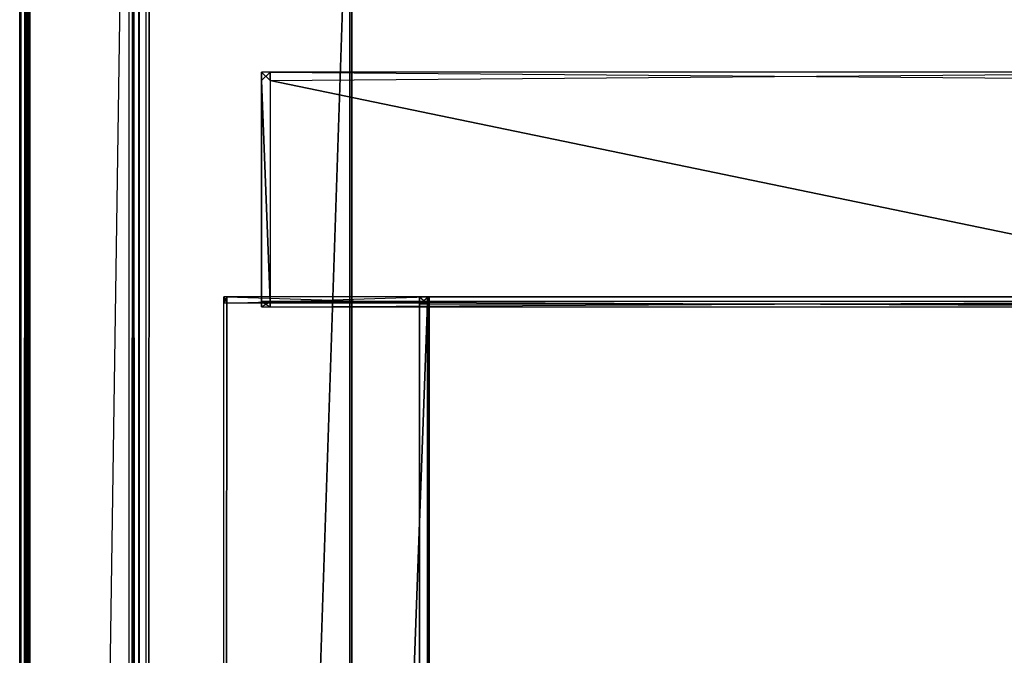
# Model space of a CAD drawing. Extents: x 0 to 0.996, y -0.498 to 0.
# Tile 31 of 85: x 0 to 0.073, y -0.095 to -0.047. Entities that reach past the tile are written whole.
import ezdxf

# ---------------------------------------------------------------- set-up
doc = ezdxf.new("R2010")
doc.units = 0
for name, color, linetype in [('L22_KORPUS2_5___REPLACEMTFOREMP', 7, 'CONTINUOUS'), ('L23_KORPUS2_5___REPLACEMTFOREMP', 7, 'CONTINUOUS'), ('L25_KORPUS2_2___REPLACEMTFOREMP', 7, 'CONTINUOUS'), ('L27_KORPUS2_0___REPLACEMTFOREMP', 7, 'CONTINUOUS'), ('L28_KORPUS3_2___REPLACEMTFOREMP', 7, 'CONTINUOUS'), ('L30_KORPUS3_4___REPLACEMTFOREMP', 7, 'CONTINUOUS')]:
    doc.layers.add(name, color=color, linetype=linetype)

msp = doc.modelspace()

# ---------------------------------------------------------------- linework, layer by layer
at = {"layer": 'L22_KORPUS2_5___REPLACEMTFOREMP', "color": 250}
for points, invisible_edges in [([(0.018642, -0.051811, 0.148599), (0.018, -0.051187, 0.148599), (0.018, -0.051811, 0.148599), (0.018642, -0.051811, 0.148599)], 13), ([(0.018, -0.051187, 0.148599), (0.018642, -0.051811, 0.148599), (0.018642, -0.051187, 0.148599), (0.018, -0.051187, 0.148599)], 14), ([(0.018642, -0.051187, 0.006851), (0.018, -0.051811, 0.006851), (0.018, -0.051187, 0.006851), (0.018642, -0.051187, 0.006851)], 13), ([(0.018, -0.051811, 0.006851), (0.018642, -0.051187, 0.006851), (0.018642, -0.051811, 0.006851), (0.018, -0.051811, 0.006851)], 14), ([(0.018, -0.051187, 0.007213), (0.018642, -0.051187, 0.006851), (0.018, -0.051187, 0.006851), (0.018, -0.051187, 0.007213)], 13), ([(0.018642, -0.051187, 0.006851), (0.018, -0.051187, 0.007213), (0.018642, -0.051187, 0.007213), (0.018642, -0.051187, 0.006851)], 14), ([(0.018, -0.051187, 0.007213), (0.018, -0.051811, 0.006851), (0.018, -0.051811, 0.007213), (0.018, -0.051187, 0.007213)], 13), ([(0.018, -0.051811, 0.006851), (0.018, -0.051187, 0.007213), (0.018, -0.051187, 0.006851), (0.018, -0.051811, 0.006851)], 14), ([(0.018, -0.051187, 0.148055), (0.018, -0.051811, 0.007213), (0.018, -0.051811, 0.148055), (0.018, -0.051187, 0.148055)], 13), ([(0.018, -0.051811, 0.007213), (0.018, -0.051187, 0.148055), (0.018, -0.051187, 0.007213), (0.018, -0.051811, 0.007213)], 14), ([(0.018, -0.051187, 0.148055), (0.018642, -0.051187, 0.007213), (0.018, -0.051187, 0.007213), (0.018, -0.051187, 0.148055)], 13), ([(0.018642, -0.051187, 0.007213), (0.018, -0.051187, 0.148055), (0.018642, -0.051187, 0.148055), (0.018642, -0.051187, 0.007213)], 14), ([(0.018, -0.051187, 0.148599), (0.018642, -0.051187, 0.148055), (0.018, -0.051187, 0.148055), (0.018, -0.051187, 0.148599)], 13), ([(0.018642, -0.051187, 0.148055), (0.018, -0.051187, 0.148599), (0.018642, -0.051187, 0.148599), (0.018642, -0.051187, 0.148055)], 14), ([(0.018, -0.051187, 0.148599), (0.018, -0.051811, 0.148055), (0.018, -0.051811, 0.148599), (0.018, -0.051187, 0.148599)], 13), ([(0.018, -0.051811, 0.148055), (0.018, -0.051187, 0.148599), (0.018, -0.051187, 0.148055), (0.018, -0.051811, 0.148055)], 14), ([(0.098, -0.051187, 0.006851), (0.018642, -0.051811, 0.006851), (0.018642, -0.051187, 0.006851), (0.098, -0.051187, 0.006851)], 13), ([(0.018642, -0.051811, 0.006851), (0.098, -0.051187, 0.006851), (0.098, -0.051811, 0.006851), (0.018642, -0.051811, 0.006851)], 14), ([(0.098, -0.051811, 0.148599), (0.018642, -0.051187, 0.148599), (0.018642, -0.051811, 0.148599), (0.098, -0.051811, 0.148599)], 13), ([(0.018642, -0.051187, 0.148599), (0.098, -0.051811, 0.148599), (0.098, -0.051187, 0.148599), (0.018642, -0.051187, 0.148599)], 14), ([(0.018642, -0.051187, 0.007213), (0.098, -0.051187, 0.006851), (0.018642, -0.051187, 0.006851), (0.018642, -0.051187, 0.007213)], 13), ([(0.098, -0.051187, 0.006851), (0.018642, -0.051187, 0.007213), (0.098, -0.051187, 0.007213), (0.098, -0.051187, 0.006851)], 14), ([(0.018642, -0.051187, 0.148055), (0.098, -0.051187, 0.007213), (0.018642, -0.051187, 0.007213), (0.018642, -0.051187, 0.148055)], 13), ([(0.098, -0.051187, 0.007213), (0.018642, -0.051187, 0.148055), (0.098, -0.051187, 0.148055), (0.098, -0.051187, 0.007213)], 14), ([(0.018642, -0.051187, 0.148599), (0.098, -0.051187, 0.148055), (0.018642, -0.051187, 0.148055), (0.018642, -0.051187, 0.148599)], 13), ([(0.098, -0.051187, 0.148055), (0.018642, -0.051187, 0.148599), (0.098, -0.051187, 0.148599), (0.098, -0.051187, 0.148055)], 14), ([(0.018642, -0.068244, 0.148599), (0.018, -0.051811, 0.148599), (0.018, -0.068244, 0.148599), (0.018642, -0.068244, 0.148599)], 13), ([(0.018, -0.051811, 0.148599), (0.018642, -0.068244, 0.148599), (0.018642, -0.051811, 0.148599), (0.018, -0.051811, 0.148599)], 14), ([(0.018, -0.051811, 0.006851), (0.018642, -0.068244, 0.006851), (0.018, -0.068244, 0.006851), (0.018, -0.051811, 0.006851)], 13), ([(0.018642, -0.068244, 0.006851), (0.018, -0.051811, 0.006851), (0.018642, -0.051811, 0.006851), (0.018642, -0.068244, 0.006851)], 14), ([(0.018, -0.051811, 0.148599), (0.018, -0.068244, 0.148055), (0.018, -0.068244, 0.148599), (0.018, -0.051811, 0.148599)], 13), ([(0.018, -0.068244, 0.148055), (0.018, -0.051811, 0.148599), (0.018, -0.051811, 0.148055), (0.018, -0.068244, 0.148055)], 14), ([(0.018, -0.051811, 0.148055), (0.018, -0.068244, 0.007213), (0.018, -0.068244, 0.148055), (0.018, -0.051811, 0.148055)], 13), ([(0.018, -0.068244, 0.007213), (0.018, -0.051811, 0.148055), (0.018, -0.051811, 0.007213), (0.018, -0.068244, 0.007213)], 14), ([(0.018, -0.051811, 0.007213), (0.018, -0.068244, 0.006851), (0.018, -0.068244, 0.007213), (0.018, -0.051811, 0.007213)], 13), ([(0.018, -0.068244, 0.006851), (0.018, -0.051811, 0.007213), (0.018, -0.051811, 0.006851), (0.018, -0.068244, 0.006851)], 14), ([(0.018642, -0.051811, 0.006851), (0.098, -0.068244, 0.006851), (0.018642, -0.068244, 0.006851), (0.018642, -0.051811, 0.006851)], 13), ([(0.098, -0.068244, 0.006851), (0.018642, -0.051811, 0.006851), (0.098, -0.051811, 0.006851), (0.098, -0.068244, 0.006851)], 14), ([(0.098, -0.068244, 0.148599), (0.018642, -0.051811, 0.148599), (0.018642, -0.068244, 0.148599), (0.098, -0.068244, 0.148599)], 13), ([(0.018642, -0.051811, 0.148599), (0.098, -0.068244, 0.148599), (0.098, -0.051811, 0.148599), (0.018642, -0.051811, 0.148599)], 14), ([(0.018, -0.068244, 0.007213), (0.018, -0.068643, 0.006851), (0.018, -0.068643, 0.007213), (0.018, -0.068244, 0.007213)], 13), ([(0.018, -0.068643, 0.006851), (0.018, -0.068244, 0.007213), (0.018, -0.068244, 0.006851), (0.018, -0.068643, 0.006851)], 14), ([(0.018, -0.068244, 0.148055), (0.018, -0.068643, 0.007213), (0.018, -0.068643, 0.148055), (0.018, -0.068244, 0.148055)], 13), ([(0.018, -0.068643, 0.007213), (0.018, -0.068244, 0.148055), (0.018, -0.068244, 0.007213), (0.018, -0.068643, 0.007213)], 14), ([(0.018, -0.068244, 0.148599), (0.018, -0.068643, 0.148055), (0.018, -0.068643, 0.148599), (0.018, -0.068244, 0.148599)], 13), ([(0.018, -0.068643, 0.148055), (0.018, -0.068244, 0.148599), (0.018, -0.068244, 0.148055), (0.018, -0.068643, 0.148055)], 14), ([(0.018642, -0.068244, 0.006851), (0.018, -0.068643, 0.006851), (0.018, -0.068244, 0.006851), (0.018642, -0.068244, 0.006851)], 13), ([(0.018, -0.068643, 0.006851), (0.018642, -0.068244, 0.006851), (0.018642, -0.068643, 0.006851), (0.018, -0.068643, 0.006851)], 14), ([(0.018642, -0.068643, 0.148599), (0.018, -0.068244, 0.148599), (0.018, -0.068643, 0.148599), (0.018642, -0.068643, 0.148599)], 13), ([(0.018, -0.068244, 0.148599), (0.018642, -0.068643, 0.148599), (0.018642, -0.068244, 0.148599), (0.018, -0.068244, 0.148599)], 14), ([(0.018642, -0.068643, 0.007213), (0.018, -0.068643, 0.006851), (0.018642, -0.068643, 0.006851), (0.018642, -0.068643, 0.007213)], 13), ([(0.018, -0.068643, 0.006851), (0.018642, -0.068643, 0.007213), (0.018, -0.068643, 0.007213), (0.018, -0.068643, 0.006851)], 14), ([(0.018642, -0.068643, 0.148055), (0.018, -0.068643, 0.007213), (0.018642, -0.068643, 0.007213), (0.018642, -0.068643, 0.148055)], 13), ([(0.018, -0.068643, 0.007213), (0.018642, -0.068643, 0.148055), (0.018, -0.068643, 0.148055), (0.018, -0.068643, 0.007213)], 14), ([(0.018642, -0.068643, 0.148599), (0.018, -0.068643, 0.148055), (0.018642, -0.068643, 0.148055), (0.018642, -0.068643, 0.148599)], 13), ([(0.018, -0.068643, 0.148055), (0.018642, -0.068643, 0.148599), (0.018, -0.068643, 0.148599), (0.018, -0.068643, 0.148055)], 14), ([(0.098, -0.068643, 0.148599), (0.018642, -0.068244, 0.148599), (0.018642, -0.068643, 0.148599), (0.098, -0.068643, 0.148599)], 13), ([(0.018642, -0.068244, 0.148599), (0.098, -0.068643, 0.148599), (0.098, -0.068244, 0.148599), (0.018642, -0.068244, 0.148599)], 14), ([(0.098, -0.068244, 0.006851), (0.018642, -0.068643, 0.006851), (0.018642, -0.068244, 0.006851), (0.098, -0.068244, 0.006851)], 13), ([(0.018642, -0.068643, 0.006851), (0.098, -0.068244, 0.006851), (0.098, -0.068643, 0.006851), (0.018642, -0.068643, 0.006851)], 14), ([(0.098, -0.068643, 0.007213), (0.018642, -0.068643, 0.006851), (0.098, -0.068643, 0.006851), (0.098, -0.068643, 0.007213)], 13), ([(0.018642, -0.068643, 0.006851), (0.098, -0.068643, 0.007213), (0.018642, -0.068643, 0.007213), (0.018642, -0.068643, 0.006851)], 14), ([(0.098, -0.068643, 0.148055), (0.018642, -0.068643, 0.007213), (0.098, -0.068643, 0.007213), (0.098, -0.068643, 0.148055)], 13), ([(0.018642, -0.068643, 0.007213), (0.098, -0.068643, 0.148055), (0.018642, -0.068643, 0.148055), (0.018642, -0.068643, 0.007213)], 14), ([(0.098, -0.068643, 0.148599), (0.018642, -0.068643, 0.148055), (0.098, -0.068643, 0.148055), (0.098, -0.068643, 0.148599)], 13), ([(0.018642, -0.068643, 0.148055), (0.098, -0.068643, 0.148599), (0.018642, -0.068643, 0.148599), (0.018642, -0.068643, 0.148055)], 14)]:
    msp.add_3dface(points, dxfattribs=dict(at, invisible_edges=invisible_edges))
at = {"layer": 'L23_KORPUS2_5___REPLACEMTFOREMP', "color": 250}
for points, invisible_edges in [([(0.029741, -0.067902, 0.023923), (0.030383, -0.067902, 0.00749), (0.029741, -0.067902, 0.00749), (0.029741, -0.067902, 0.023923)], 13), ([(0.030383, -0.067902, 0.00749), (0.029741, -0.067902, 0.023923), (0.030383, -0.067902, 0.023923), (0.030383, -0.067902, 0.00749)], 14), ([(0.029741, -0.068446, 0.024322), (0.029741, -0.067902, 0.023923), (0.029741, -0.068446, 0.023923), (0.029741, -0.068446, 0.024322)], 13), ([(0.029741, -0.067902, 0.023923), (0.029741, -0.068446, 0.024322), (0.029741, -0.067902, 0.024322), (0.029741, -0.067902, 0.023923)], 14), ([(0.029741, -0.068446, 0.023923), (0.029741, -0.067902, 0.00749), (0.029741, -0.068446, 0.00749), (0.029741, -0.068446, 0.023923)], 13), ([(0.029741, -0.067902, 0.00749), (0.029741, -0.068446, 0.023923), (0.029741, -0.067902, 0.023923), (0.029741, -0.067902, 0.00749)], 14), ([(0.029741, -0.067902, 0.00749), (0.030383, -0.067902, 0.006866), (0.029741, -0.067902, 0.006866), (0.029741, -0.067902, 0.00749)], 13), ([(0.030383, -0.067902, 0.006866), (0.029741, -0.067902, 0.00749), (0.030383, -0.067902, 0.00749), (0.030383, -0.067902, 0.006866)], 14), ([(0.030383, -0.067902, 0.006866), (0.029741, -0.068446, 0.006866), (0.029741, -0.067902, 0.006866), (0.030383, -0.067902, 0.006866)], 13), ([(0.029741, -0.068446, 0.006866), (0.030383, -0.067902, 0.006866), (0.030383, -0.068446, 0.006866), (0.029741, -0.068446, 0.006866)], 14), ([(0.029741, -0.067902, 0.024322), (0.030383, -0.067902, 0.023923), (0.029741, -0.067902, 0.023923), (0.029741, -0.067902, 0.024322)], 13), ([(0.030383, -0.067902, 0.023923), (0.029741, -0.067902, 0.024322), (0.030383, -0.067902, 0.024322), (0.030383, -0.067902, 0.023923)], 14), ([(0.030383, -0.068446, 0.024322), (0.029741, -0.067902, 0.024322), (0.029741, -0.068446, 0.024322), (0.030383, -0.068446, 0.024322)], 13), ([(0.029741, -0.067902, 0.024322), (0.030383, -0.068446, 0.024322), (0.030383, -0.067902, 0.024322), (0.029741, -0.067902, 0.024322)], 14), ([(0.029741, -0.067902, 0.00749), (0.029741, -0.068446, 0.006866), (0.029741, -0.068446, 0.00749), (0.029741, -0.067902, 0.00749)], 13), ([(0.029741, -0.068446, 0.006866), (0.029741, -0.067902, 0.00749), (0.029741, -0.067902, 0.006866), (0.029741, -0.068446, 0.006866)], 14), ([(0.030383, -0.067902, 0.023923), (0.721741, -0.067902, 0.00749), (0.030383, -0.067902, 0.00749), (0.030383, -0.067902, 0.023923)], 13), ([(0.721741, -0.067902, 0.00749), (0.030383, -0.067902, 0.023923), (0.721741, -0.067902, 0.023923), (0.721741, -0.067902, 0.00749)], 14), ([(0.030383, -0.067902, 0.00749), (0.721741, -0.067902, 0.006866), (0.030383, -0.067902, 0.006866), (0.030383, -0.067902, 0.00749)], 13), ([(0.721741, -0.067902, 0.006866), (0.030383, -0.067902, 0.00749), (0.721741, -0.067902, 0.00749), (0.721741, -0.067902, 0.006866)], 14), ([(0.721741, -0.068446, 0.024322), (0.030383, -0.067902, 0.024322), (0.030383, -0.068446, 0.024322), (0.721741, -0.068446, 0.024322)], 13), ([(0.030383, -0.067902, 0.024322), (0.721741, -0.068446, 0.024322), (0.721741, -0.067902, 0.024322), (0.030383, -0.067902, 0.024322)], 14), ([(0.030383, -0.067902, 0.024322), (0.721741, -0.067902, 0.023923), (0.030383, -0.067902, 0.023923), (0.030383, -0.067902, 0.024322)], 13), ([(0.721741, -0.067902, 0.023923), (0.030383, -0.067902, 0.024322), (0.721741, -0.067902, 0.024322), (0.721741, -0.067902, 0.023923)], 14), ([(0.721741, -0.067902, 0.006866), (0.030383, -0.068446, 0.006866), (0.030383, -0.067902, 0.006866), (0.721741, -0.067902, 0.006866)], 13), ([(0.030383, -0.068446, 0.006866), (0.721741, -0.067902, 0.006866), (0.721741, -0.068446, 0.006866), (0.030383, -0.068446, 0.006866)], 14), ([(0.029741, -0.477287, 0.024322), (0.029741, -0.068446, 0.023923), (0.029741, -0.477287, 0.023923), (0.029741, -0.477287, 0.024322)], 13), ([(0.029741, -0.068446, 0.023923), (0.029741, -0.477287, 0.024322), (0.029741, -0.068446, 0.024322), (0.029741, -0.068446, 0.023923)], 14), ([(0.029741, -0.477287, 0.023923), (0.029741, -0.068446, 0.00749), (0.029741, -0.477287, 0.00749), (0.029741, -0.477287, 0.023923)], 13), ([(0.029741, -0.068446, 0.00749), (0.029741, -0.477287, 0.023923), (0.029741, -0.068446, 0.023923), (0.029741, -0.068446, 0.00749)], 14), ([(0.029741, -0.068446, 0.00749), (0.029741, -0.477287, 0.006866), (0.029741, -0.477287, 0.00749), (0.029741, -0.068446, 0.00749)], 13), ([(0.029741, -0.477287, 0.006866), (0.029741, -0.068446, 0.00749), (0.029741, -0.068446, 0.006866), (0.029741, -0.477287, 0.006866)], 14), ([(0.029741, -0.477287, 0.024322), (0.030383, -0.068446, 0.024322), (0.029741, -0.068446, 0.024322), (0.029741, -0.477287, 0.024322)], 13), ([(0.030383, -0.068446, 0.024322), (0.029741, -0.477287, 0.024322), (0.030383, -0.477287, 0.024322), (0.030383, -0.068446, 0.024322)], 14), ([(0.030383, -0.068446, 0.006866), (0.029741, -0.477287, 0.006866), (0.029741, -0.068446, 0.006866), (0.030383, -0.068446, 0.006866)], 13), ([(0.029741, -0.477287, 0.006866), (0.030383, -0.068446, 0.006866), (0.030383, -0.477287, 0.006866), (0.029741, -0.477287, 0.006866)], 14), ([(0.721741, -0.068446, 0.006866), (0.030383, -0.477287, 0.006866), (0.030383, -0.068446, 0.006866), (0.721741, -0.068446, 0.006866)], 13), ([(0.030383, -0.477287, 0.006866), (0.721741, -0.068446, 0.006866), (0.721741, -0.477287, 0.006866), (0.030383, -0.477287, 0.006866)], 14), ([(0.030383, -0.477287, 0.024322), (0.721741, -0.068446, 0.024322), (0.030383, -0.068446, 0.024322), (0.030383, -0.477287, 0.024322)], 13), ([(0.721741, -0.068446, 0.024322), (0.030383, -0.477287, 0.024322), (0.721741, -0.477287, 0.024322), (0.721741, -0.068446, 0.024322)], 14)]:
    msp.add_3dface(points, dxfattribs=dict(at, invisible_edges=invisible_edges))
at = {"layer": 'L25_KORPUS2_2___REPLACEMTFOREMP', "color": 250}
for points, invisible_edges in [([(0.015181, -0.067915, 0.007694), (0.015409, -0.067915, 0.007322), (0.015181, -0.067915, 0.007322), (0.015181, -0.067915, 0.007694)], 13), ([(0.015409, -0.067915, 0.007322), (0.015181, -0.067915, 0.007694), (0.015409, -0.067915, 0.007694), (0.015409, -0.067915, 0.007322)], 14), ([(0.015181, -0.067915, 0.007694), (0.015181, -0.068371, 0.007322), (0.015181, -0.068371, 0.007694), (0.015181, -0.067915, 0.007694)], 13), ([(0.015181, -0.068371, 0.007322), (0.015181, -0.067915, 0.007694), (0.015181, -0.067915, 0.007322), (0.015181, -0.068371, 0.007322)], 14), ([(0.015181, -0.067915, 0.467128), (0.015181, -0.068371, 0.007694), (0.015181, -0.068371, 0.467128), (0.015181, -0.067915, 0.467128)], 13), ([(0.015181, -0.068371, 0.007694), (0.015181, -0.067915, 0.467128), (0.015181, -0.067915, 0.007694), (0.015181, -0.068371, 0.007694)], 14), ([(0.015181, -0.067915, 0.467128), (0.015409, -0.067915, 0.007694), (0.015181, -0.067915, 0.007694), (0.015181, -0.067915, 0.467128)], 13), ([(0.015409, -0.067915, 0.007694), (0.015181, -0.067915, 0.467128), (0.015409, -0.067915, 0.467128), (0.015409, -0.067915, 0.007694)], 14), ([(0.015409, -0.068371, 0.467564), (0.015181, -0.067915, 0.467564), (0.015181, -0.068371, 0.467564), (0.015409, -0.068371, 0.467564)], 13), ([(0.015181, -0.067915, 0.467564), (0.015409, -0.068371, 0.467564), (0.015409, -0.067915, 0.467564), (0.015181, -0.067915, 0.467564)], 14), ([(0.015409, -0.067915, 0.007322), (0.015181, -0.068371, 0.007322), (0.015181, -0.067915, 0.007322), (0.015409, -0.067915, 0.007322)], 13), ([(0.015181, -0.068371, 0.007322), (0.015409, -0.067915, 0.007322), (0.015409, -0.068371, 0.007322), (0.015181, -0.068371, 0.007322)], 14), ([(0.015181, -0.067915, 0.467564), (0.015409, -0.067915, 0.467128), (0.015181, -0.067915, 0.467128), (0.015181, -0.067915, 0.467564)], 13), ([(0.015409, -0.067915, 0.467128), (0.015181, -0.067915, 0.467564), (0.015409, -0.067915, 0.467564), (0.015409, -0.067915, 0.467128)], 14), ([(0.015181, -0.067915, 0.467564), (0.015181, -0.068371, 0.467128), (0.015181, -0.068371, 0.467564), (0.015181, -0.067915, 0.467564)], 13), ([(0.015181, -0.068371, 0.467128), (0.015181, -0.067915, 0.467564), (0.015181, -0.067915, 0.467128), (0.015181, -0.068371, 0.467128)], 14), ([(0.015409, -0.067915, 0.007694), (0.030327, -0.067915, 0.007322), (0.015409, -0.067915, 0.007322), (0.015409, -0.067915, 0.007694)], 13), ([(0.030327, -0.067915, 0.007322), (0.015409, -0.067915, 0.007694), (0.030327, -0.067915, 0.007694), (0.030327, -0.067915, 0.007322)], 14), ([(0.015409, -0.067915, 0.467128), (0.030327, -0.067915, 0.007694), (0.015409, -0.067915, 0.007694), (0.015409, -0.067915, 0.467128)], 13), ([(0.030327, -0.067915, 0.007694), (0.015409, -0.067915, 0.467128), (0.030327, -0.067915, 0.467128), (0.030327, -0.067915, 0.007694)], 14), ([(0.030327, -0.067915, 0.007322), (0.015409, -0.068371, 0.007322), (0.015409, -0.067915, 0.007322), (0.030327, -0.067915, 0.007322)], 13), ([(0.015409, -0.068371, 0.007322), (0.030327, -0.067915, 0.007322), (0.030327, -0.068371, 0.007322), (0.015409, -0.068371, 0.007322)], 14), ([(0.030327, -0.068371, 0.467564), (0.015409, -0.067915, 0.467564), (0.015409, -0.068371, 0.467564), (0.030327, -0.068371, 0.467564)], 13), ([(0.015409, -0.067915, 0.467564), (0.030327, -0.068371, 0.467564), (0.030327, -0.067915, 0.467564), (0.015409, -0.067915, 0.467564)], 14), ([(0.015409, -0.067915, 0.467564), (0.030327, -0.067915, 0.467128), (0.015409, -0.067915, 0.467128), (0.015409, -0.067915, 0.467564)], 13), ([(0.030327, -0.067915, 0.467128), (0.015409, -0.067915, 0.467564), (0.030327, -0.067915, 0.467564), (0.030327, -0.067915, 0.467128)], 14), ([(0.030327, -0.067915, 0.007694), (0.030472, -0.067915, 0.007322), (0.030327, -0.067915, 0.007322), (0.030327, -0.067915, 0.007694)], 13), ([(0.030472, -0.067915, 0.007322), (0.030327, -0.067915, 0.007694), (0.030472, -0.067915, 0.007694), (0.030472, -0.067915, 0.007322)], 14), ([(0.030327, -0.067915, 0.467128), (0.030472, -0.067915, 0.007694), (0.030327, -0.067915, 0.007694), (0.030327, -0.067915, 0.467128)], 13), ([(0.030472, -0.067915, 0.007694), (0.030327, -0.067915, 0.467128), (0.030472, -0.067915, 0.467128), (0.030472, -0.067915, 0.007694)], 14), ([(0.030472, -0.067915, 0.007322), (0.030327, -0.068371, 0.007322), (0.030327, -0.067915, 0.007322), (0.030472, -0.067915, 0.007322)], 13), ([(0.030327, -0.068371, 0.007322), (0.030472, -0.067915, 0.007322), (0.030472, -0.068371, 0.007322), (0.030327, -0.068371, 0.007322)], 14), ([(0.030472, -0.068371, 0.467564), (0.030327, -0.067915, 0.467564), (0.030327, -0.068371, 0.467564), (0.030472, -0.068371, 0.467564)], 13), ([(0.030327, -0.067915, 0.467564), (0.030472, -0.068371, 0.467564), (0.030472, -0.067915, 0.467564), (0.030327, -0.067915, 0.467564)], 14), ([(0.030327, -0.067915, 0.467564), (0.030472, -0.067915, 0.467128), (0.030327, -0.067915, 0.467128), (0.030327, -0.067915, 0.467564)], 13), ([(0.030472, -0.067915, 0.467128), (0.030327, -0.067915, 0.467564), (0.030472, -0.067915, 0.467564), (0.030472, -0.067915, 0.467128)], 14), ([(0.030472, -0.068371, 0.007322), (0.030472, -0.067915, 0.007694), (0.030472, -0.068371, 0.007694), (0.030472, -0.068371, 0.007322)], 13), ([(0.030472, -0.067915, 0.007694), (0.030472, -0.068371, 0.007322), (0.030472, -0.067915, 0.007322), (0.030472, -0.067915, 0.007694)], 14), ([(0.030472, -0.068371, 0.007694), (0.030472, -0.067915, 0.467128), (0.030472, -0.068371, 0.467128), (0.030472, -0.068371, 0.007694)], 13), ([(0.030472, -0.067915, 0.467128), (0.030472, -0.068371, 0.007694), (0.030472, -0.067915, 0.007694), (0.030472, -0.067915, 0.467128)], 14), ([(0.030472, -0.068371, 0.467128), (0.030472, -0.067915, 0.467564), (0.030472, -0.068371, 0.467564), (0.030472, -0.068371, 0.467128)], 13), ([(0.030472, -0.067915, 0.467564), (0.030472, -0.068371, 0.467128), (0.030472, -0.067915, 0.467128), (0.030472, -0.067915, 0.467564)], 14), ([(0.015181, -0.068371, 0.007694), (0.015181, -0.4774, 0.007322), (0.015181, -0.4774, 0.007694), (0.015181, -0.068371, 0.007694)], 13), ([(0.015181, -0.4774, 0.007322), (0.015181, -0.068371, 0.007694), (0.015181, -0.068371, 0.007322), (0.015181, -0.4774, 0.007322)], 14), ([(0.015181, -0.068371, 0.467128), (0.015181, -0.4774, 0.007694), (0.015181, -0.4774, 0.467128), (0.015181, -0.068371, 0.467128)], 13), ([(0.015181, -0.4774, 0.007694), (0.015181, -0.068371, 0.467128), (0.015181, -0.068371, 0.007694), (0.015181, -0.4774, 0.007694)], 14), ([(0.015181, -0.4774, 0.467564), (0.015409, -0.068371, 0.467564), (0.015181, -0.068371, 0.467564), (0.015181, -0.4774, 0.467564)], 13), ([(0.015409, -0.068371, 0.467564), (0.015181, -0.4774, 0.467564), (0.015409, -0.4774, 0.467564), (0.015409, -0.068371, 0.467564)], 14), ([(0.015409, -0.068371, 0.007322), (0.015181, -0.4774, 0.007322), (0.015181, -0.068371, 0.007322), (0.015409, -0.068371, 0.007322)], 13), ([(0.015181, -0.4774, 0.007322), (0.015409, -0.068371, 0.007322), (0.015409, -0.4774, 0.007322), (0.015181, -0.4774, 0.007322)], 14), ([(0.015181, -0.068371, 0.467564), (0.015181, -0.4774, 0.467128), (0.015181, -0.4774, 0.467564), (0.015181, -0.068371, 0.467564)], 13), ([(0.015181, -0.4774, 0.467128), (0.015181, -0.068371, 0.467564), (0.015181, -0.068371, 0.467128), (0.015181, -0.4774, 0.467128)], 14), ([(0.030327, -0.068371, 0.007322), (0.015409, -0.4774, 0.007322), (0.015409, -0.068371, 0.007322), (0.030327, -0.068371, 0.007322)], 13), ([(0.015409, -0.4774, 0.007322), (0.030327, -0.068371, 0.007322), (0.030327, -0.4774, 0.007322), (0.015409, -0.4774, 0.007322)], 14), ([(0.015409, -0.4774, 0.467564), (0.030327, -0.068371, 0.467564), (0.015409, -0.068371, 0.467564), (0.015409, -0.4774, 0.467564)], 13), ([(0.030327, -0.068371, 0.467564), (0.015409, -0.4774, 0.467564), (0.030327, -0.4774, 0.467564), (0.030327, -0.068371, 0.467564)], 14), ([(0.030472, -0.068371, 0.007322), (0.030327, -0.4774, 0.007322), (0.030327, -0.068371, 0.007322), (0.030472, -0.068371, 0.007322)], 13), ([(0.030327, -0.4774, 0.007322), (0.030472, -0.068371, 0.007322), (0.030472, -0.4774, 0.007322), (0.030327, -0.4774, 0.007322)], 14), ([(0.030327, -0.4774, 0.467564), (0.030472, -0.068371, 0.467564), (0.030327, -0.068371, 0.467564), (0.030327, -0.4774, 0.467564)], 13), ([(0.030472, -0.068371, 0.467564), (0.030327, -0.4774, 0.467564), (0.030472, -0.4774, 0.467564), (0.030472, -0.068371, 0.467564)], 14), ([(0.030472, -0.4774, 0.007322), (0.030472, -0.068371, 0.007694), (0.030472, -0.4774, 0.007694), (0.030472, -0.4774, 0.007322)], 13), ([(0.030472, -0.068371, 0.007694), (0.030472, -0.4774, 0.007322), (0.030472, -0.068371, 0.007322), (0.030472, -0.068371, 0.007694)], 14), ([(0.030472, -0.4774, 0.007694), (0.030472, -0.068371, 0.467128), (0.030472, -0.4774, 0.467128), (0.030472, -0.4774, 0.007694)], 13), ([(0.030472, -0.068371, 0.467128), (0.030472, -0.4774, 0.007694), (0.030472, -0.068371, 0.007694), (0.030472, -0.068371, 0.467128)], 14), ([(0.030472, -0.4774, 0.467128), (0.030472, -0.068371, 0.467564), (0.030472, -0.4774, 0.467564), (0.030472, -0.4774, 0.467128)], 13), ([(0.030472, -0.068371, 0.467564), (0.030472, -0.4774, 0.467128), (0.030472, -0.068371, 0.467128), (0.030472, -0.068371, 0.467564)], 14)]:
    msp.add_3dface(points, dxfattribs=dict(at, invisible_edges=invisible_edges))
at = {"layer": 'L27_KORPUS2_0___REPLACEMTFOREMP', "color": 250}
for points, invisible_edges in [([(0.009636, -0.030441, 0.006884), (0.009408, -0.477405, 0.006884), (0.009408, -0.030441, 0.006884), (0.009636, -0.030441, 0.006884)], 13), ([(0.009408, -0.477405, 0.006884), (0.009636, -0.030441, 0.006884), (0.009636, -0.477405, 0.006884), (0.009408, -0.477405, 0.006884)], 14), ([(0.009408, -0.477405, 0.590765), (0.009636, -0.030441, 0.590765), (0.009408, -0.030441, 0.590765), (0.009408, -0.477405, 0.590765)], 13), ([(0.009636, -0.030441, 0.590765), (0.009408, -0.477405, 0.590765), (0.009636, -0.477405, 0.590765), (0.009636, -0.030441, 0.590765)], 14), ([(0.024554, -0.030441, 0.006884), (0.009636, -0.477405, 0.006884), (0.009636, -0.030441, 0.006884), (0.024554, -0.030441, 0.006884)], 13), ([(0.009636, -0.477405, 0.006884), (0.024554, -0.030441, 0.006884), (0.024554, -0.477405, 0.006884), (0.009636, -0.477405, 0.006884)], 14), ([(0.009636, -0.477405, 0.590765), (0.024554, -0.030441, 0.590765), (0.009636, -0.030441, 0.590765), (0.009636, -0.477405, 0.590765)], 13), ([(0.024554, -0.030441, 0.590765), (0.009636, -0.477405, 0.590765), (0.024554, -0.477405, 0.590765), (0.024554, -0.030441, 0.590765)], 14), ([(0.024699, -0.030441, 0.006884), (0.024554, -0.477405, 0.006884), (0.024554, -0.030441, 0.006884), (0.024699, -0.030441, 0.006884)], 13), ([(0.024554, -0.477405, 0.006884), (0.024699, -0.030441, 0.006884), (0.024699, -0.477405, 0.006884), (0.024554, -0.477405, 0.006884)], 14), ([(0.024554, -0.477405, 0.590765), (0.024699, -0.030441, 0.590765), (0.024554, -0.030441, 0.590765), (0.024554, -0.477405, 0.590765)], 13), ([(0.024699, -0.030441, 0.590765), (0.024554, -0.477405, 0.590765), (0.024699, -0.477405, 0.590765), (0.024699, -0.030441, 0.590765)], 14), ([(0.024699, -0.477405, 0.006884), (0.024699, -0.030441, 0.007256), (0.024699, -0.477405, 0.007256), (0.024699, -0.477405, 0.006884)], 13), ([(0.024699, -0.030441, 0.007256), (0.024699, -0.477405, 0.006884), (0.024699, -0.030441, 0.006884), (0.024699, -0.030441, 0.007256)], 14), ([(0.024699, -0.477405, 0.007256), (0.024699, -0.030441, 0.590329), (0.024699, -0.477405, 0.590329), (0.024699, -0.477405, 0.007256)], 13), ([(0.024699, -0.030441, 0.590329), (0.024699, -0.477405, 0.007256), (0.024699, -0.030441, 0.007256), (0.024699, -0.030441, 0.590329)], 14), ([(0.024699, -0.477405, 0.590329), (0.024699, -0.030441, 0.590765), (0.024699, -0.477405, 0.590765), (0.024699, -0.477405, 0.590329)], 13), ([(0.024699, -0.030441, 0.590765), (0.024699, -0.477405, 0.590329), (0.024699, -0.030441, 0.590329), (0.024699, -0.030441, 0.590765)], 14)]:
    msp.add_3dface(points, dxfattribs=dict(at, invisible_edges=invisible_edges))
at = {"layer": 'L28_KORPUS3_2___REPLACEMTFOREMP', "color": 8}
for points, invisible_edges in [([(0.000002, -0.000687, 0.007018), (0.000002, -0.497292, 0.000565), (0.000002, -0.497292, 0.007018), (0.000002, -0.000687, 0.007018)], 13), ([(0.000002, -0.497292, 0.000565), (0.000002, -0.000687, 0.007018), (0.000002, -0.000687, 0.000565), (0.000002, -0.497292, 0.000565)], 14), ([(0.000002, -0.000687, 0.00719), (0.000002, -0.497292, 0.007018), (0.000002, -0.497292, 0.00719), (0.000002, -0.000687, 0.00719)], 13), ([(0.000002, -0.497292, 0.007018), (0.000002, -0.000687, 0.00719), (0.000002, -0.000687, 0.007018), (0.000002, -0.497292, 0.007018)], 14), ([(0.000101, -0.497252, 0.007289), (0.000002, -0.000687, 0.00719), (0.000002, -0.497292, 0.00719), (0.000101, -0.497252, 0.007289)], 13), ([(0.000002, -0.000687, 0.00719), (0.000101, -0.497252, 0.007289), (0.000101, -0.000728, 0.007289), (0.000002, -0.000687, 0.00719)], 14), ([(0.000002, -0.000687, 0.000565), (0.000002, -0.497292, 0.0005), (0.000002, -0.497292, 0.000565), (0.000002, -0.000687, 0.000565)], 13), ([(0.000002, -0.497292, 0.0005), (0.000002, -0.000687, 0.000565), (0.000002, -0.000687, 0.0005), (0.000002, -0.497292, 0.0005)], 14), ([(0.000066, -0.000714, 0.000436), (0.000002, -0.497292, 0.0005), (0.000002, -0.000687, 0.0005), (0.000066, -0.000714, 0.000436)], 13), ([(0.000002, -0.497292, 0.0005), (0.000066, -0.000714, 0.000436), (0.000066, -0.497266, 0.000436), (0.000002, -0.497292, 0.0005)], 14), ([(0.000423, -0.000861, 0.00008), (0.000066, -0.497266, 0.000436), (0.000066, -0.000714, 0.000436), (0.000423, -0.000861, 0.00008)], 13), ([(0.000101, -0.497252, 0.007289), (0.000445, -0.000871, 0.007633), (0.000101, -0.000728, 0.007289), (0.000101, -0.497252, 0.007289)], 13), ([(0.000596, -0.000894), (0.000627, -0.000716), (0.000596, -0.497086), (0.000596, -0.000894)], 10), ([(0.000596, -0.497086), (0.000627, -0.000716), (0.000596, -0.497255), (0.000596, -0.497086)], 13), ([(0.000596, -0.497255), (0.000627, -0.000716), (0.000632, -0.497291), (0.000596, -0.497255)], 10), ([(0.000598, -0.000748, 0.00769), (0.000634, -0.49729, 0.00769), (0.000628, -0.000717, 0.00769), (0.000598, -0.000748, 0.00769)], 10), ([(0.000632, -0.497291), (0.000627, -0.000716), (0.000715, -0.000629), (0.000632, -0.497291)], 13), ([(0.000628, -0.000717, 0.00769), (0.000634, -0.49729, 0.00769), (0.000716, -0.00063, 0.00769), (0.000628, -0.000717, 0.00769)], 13), ([(0.000632, -0.497291), (0.000715, -0.000629), (0.000711, -0.49737), (0.000632, -0.497291)], 10), ([(0.000716, -0.00063, 0.00769), (0.000634, -0.49729, 0.00769), (0.000712, -0.497369, 0.00769), (0.000716, -0.00063, 0.00769)], 10), ([(0.000711, -0.49737), (0.000715, -0.000629), (0.000748, -0.497407), (0.000711, -0.49737)], 13), ([(0.000716, -0.00063, 0.00769), (0.000712, -0.497369, 0.00769), (0.000749, -0.497405, 0.00769), (0.000716, -0.00063, 0.00769)], 13), ([(0.000748, -0.497407), (0.000715, -0.000629), (0.000748, -0.000595), (0.000748, -0.497407)], 10), ([(0.000716, -0.00063, 0.00769), (0.000749, -0.497405, 0.00769), (0.000749, -0.000597, 0.00769), (0.000716, -0.00063, 0.00769)], 10), ([(0.000748, -0.497407), (0.000748, -0.000595), (0.000912, -0.000595), (0.000748, -0.497407)], 15), ([(0.000748, -0.497407), (0.000912, -0.000595), (0.000909, -0.497407), (0.000748, -0.497407)], 15), ([(0.000749, -0.000597, 0.00769), (0.000749, -0.497405, 0.00769), (0.000912, -0.000597, 0.00769), (0.000749, -0.000597, 0.00769)], 15), ([(0.000912, -0.000597, 0.00769), (0.000749, -0.497405, 0.00769), (0.000909, -0.497405, 0.00769), (0.000912, -0.000597, 0.00769)], 15), ([(0.000909, -0.497407), (0.000912, -0.000595), (0.098, -0.497407), (0.000909, -0.497407)], 15), ([(0.000912, -0.000597, 0.00769), (0.000909, -0.497405, 0.00769), (0.098, -0.497405, 0.00769), (0.000912, -0.000597, 0.00769)], 15), ([(0.098, -0.497407), (0.000912, -0.000595), (0.098, -0.000595), (0.098, -0.497407)], 9), ([(0.000912, -0.000597, 0.00769), (0.098, -0.497405, 0.00769), (0.098, -0.000597, 0.00769), (0.000912, -0.000597, 0.00769)], 9), ([(0.000066, -0.497266, 0.000436), (0.000423, -0.000861, 0.00008), (0.000423, -0.497118, 0.00008), (0.000066, -0.497266, 0.000436)], 14), ([(0.000445, -0.000871, 0.007633), (0.000101, -0.497252, 0.007289), (0.000445, -0.497109, 0.007633), (0.000445, -0.000871, 0.007633)], 14), ([(0.000423, -0.000861, 0.00008), (0.000502, -0.497086), (0.000423, -0.497118, 0.00008), (0.000423, -0.000861, 0.00008)], 13), ([(0.000502, -0.497086), (0.000423, -0.000861, 0.00008), (0.000502, -0.000894), (0.000502, -0.497086)], 14), ([(0.000445, -0.497109, 0.007633), (0.000502, -0.000894, 0.00769), (0.000445, -0.000871, 0.007633), (0.000445, -0.497109, 0.007633)], 13), ([(0.000502, -0.000894, 0.00769), (0.000445, -0.497109, 0.007633), (0.000502, -0.497086, 0.00769), (0.000502, -0.000894, 0.00769)], 14), ([(0.000596, -0.000894), (0.000502, -0.497086), (0.000502, -0.000894), (0.000596, -0.000894)], 13), ([(0.000502, -0.497086), (0.000596, -0.000894), (0.000596, -0.497086), (0.000502, -0.497086)], 14), ([(0.000598, -0.497086, 0.00769), (0.000502, -0.000894, 0.00769), (0.000502, -0.497086, 0.00769), (0.000598, -0.497086, 0.00769)], 13), ([(0.000502, -0.000894, 0.00769), (0.000598, -0.497086, 0.00769), (0.000598, -0.000894, 0.00769), (0.000502, -0.000894, 0.00769)], 14), ([(0.000598, -0.000894, 0.00769), (0.000634, -0.49729, 0.00769), (0.000598, -0.000748, 0.00769), (0.000598, -0.000894, 0.00769)], 13), ([(0.000598, -0.497086, 0.00769), (0.000634, -0.49729, 0.00769), (0.000598, -0.000894, 0.00769), (0.000598, -0.497086, 0.00769)], 10)]:
    msp.add_3dface(points, dxfattribs=dict(at, invisible_edges=invisible_edges))
at = {"layer": 'L30_KORPUS3_4___REPLACEMTFOREMP', "color": 8, "invisible_edges": 14}
for points in [[(0, -0.000648, 0.007618), (0, -0.000929, 0.007509), (0, -0.497278, 0.007543), (0, -0.000648, 0.007618)], [(0, -0.000648, 0.007618), (0, -0.497278, 0.007543), (0, -0.000732, 0.589744), (0, -0.000648, 0.007618)], [(0, -0.000732, 0.589744), (0, -0.497107, 0.589768), (0, -0.000984, 0.589768), (0, -0.000732, 0.589744)], [(0, -0.000732, 0.589744), (0, -0.497334, 0.589678), (0, -0.497107, 0.589768), (0, -0.000732, 0.589744)], [(0, -0.000732, 0.589744), (0, -0.497278, 0.007543), (0, -0.497334, 0.589678), (0, -0.000732, 0.589744)], [(0.0005, -0.000723, 0.006887), (0.000424, -0.49733, 0.006963), (0.000424, -0.000754, 0.006964), (0.0005, -0.000723, 0.006887)], [(0.0005, -0.497362, 0.006887), (0.000424, -0.49733, 0.006963), (0.0005, -0.000723, 0.006887), (0.0005, -0.497362, 0.006887)], [(0.000746, -0.000723, 0.006887), (0.000746, -0.497362, 0.006887), (0.0005, -0.000723, 0.006887), (0.000746, -0.000723, 0.006887)], [(0.000746, -0.497362, 0.006887), (0.0005, -0.497362, 0.006887), (0.0005, -0.000723, 0.006887), (0.000746, -0.497362, 0.006887)], [(0.008115, -0.000731, 0.006887), (0.008115, -0.497362, 0.006887), (0.000746, -0.000723, 0.006887), (0.008115, -0.000731, 0.006887)], [(0.008115, -0.497362, 0.006887), (0.000746, -0.497362, 0.006887), (0.000746, -0.000723, 0.006887), (0.008115, -0.497362, 0.006887)], [(0.008399, -0.000731, 0.006887), (0.008399, -0.497362, 0.006887), (0.008115, -0.000731, 0.006887), (0.008399, -0.000731, 0.006887)], [(0.008399, -0.497362, 0.006887), (0.008115, -0.497362, 0.006887), (0.008115, -0.000731, 0.006887), (0.008399, -0.497362, 0.006887)], [(0.008399, -0.000731, 0.006887), (0.008479, -0.000764, 0.006967), (0.008399, -0.497362, 0.006887), (0.008399, -0.000731, 0.006887)], [(0.000089, -0.000892, 0.007298), (0, -0.497155, 0.007387), (0, -0.000929, 0.007387), (0.000089, -0.000892, 0.007298)], [(0.000089, -0.000892, 0.007298), (0.000089, -0.497192, 0.007298), (0, -0.497155, 0.007387), (0.000089, -0.000892, 0.007298)], [(0, -0.000929, 0.007509), (0, -0.497155, 0.007509), (0, -0.497278, 0.007543), (0, -0.000929, 0.007509)], [(0, -0.000929, 0.007387), (0, -0.497155, 0.007509), (0, -0.000929, 0.007509), (0, -0.000929, 0.007387)], [(0, -0.000929, 0.007387), (0, -0.497155, 0.007387), (0, -0.497155, 0.007509), (0, -0.000929, 0.007387)], [(0.000089, -0.000947, 0.58998), (0, -0.000984, 0.58989), (0.000089, -0.497144, 0.58998), (0.000089, -0.000947, 0.58998)], [(0, -0.000984, 0.58989), (0, -0.497107, 0.58989), (0.000089, -0.497144, 0.58998), (0, -0.000984, 0.58989)], [(0, -0.000984, 0.589768), (0, -0.497107, 0.589768), (0, -0.497107, 0.58989), (0, -0.000984, 0.589768)], [(0, -0.000984, 0.589768), (0, -0.497107, 0.58989), (0, -0.000984, 0.58989), (0, -0.000984, 0.589768)], [(0.000424, -0.000754, 0.006964), (0.000089, -0.497192, 0.007298), (0.000089, -0.000892, 0.007298), (0.000424, -0.000754, 0.006964)], [(0.000424, -0.000754, 0.006964), (0.000424, -0.49733, 0.006963), (0.000089, -0.497192, 0.007298), (0.000424, -0.000754, 0.006964)], [(0.000424, -0.000809, 0.590314), (0.000089, -0.000947, 0.58998), (0.000424, -0.497282, 0.590314), (0.000424, -0.000809, 0.590314)], [(0.000089, -0.000947, 0.58998), (0.000089, -0.497144, 0.58998), (0.000424, -0.497282, 0.590314), (0.000089, -0.000947, 0.58998)], [(0.0005, -0.000777, 0.59039), (0.000424, -0.000809, 0.590314), (0.0005, -0.497314, 0.59039), (0.0005, -0.000777, 0.59039)], [(0.0005, -0.497314, 0.59039), (0.000424, -0.000809, 0.590314), (0.000424, -0.497282, 0.590314), (0.0005, -0.497314, 0.59039)], [(0.000746, -0.000777, 0.59039), (0.0005, -0.000777, 0.59039), (0.0005, -0.497314, 0.59039), (0.000746, -0.000777, 0.59039)], [(0.000746, -0.000777, 0.59039), (0.0005, -0.497314, 0.59039), (0.000746, -0.497314, 0.59039), (0.000746, -0.000777, 0.59039)], [(0.008115, -0.000786, 0.59039), (0.000746, -0.000777, 0.59039), (0.000746, -0.497314, 0.59039), (0.008115, -0.000786, 0.59039)], [(0.008115, -0.000786, 0.59039), (0.000746, -0.497314, 0.59039), (0.008115, -0.497314, 0.59039), (0.008115, -0.000786, 0.59039)], [(0.008399, -0.000786, 0.59039), (0.008115, -0.000786, 0.59039), (0.008115, -0.497314, 0.59039), (0.008399, -0.000786, 0.59039)], [(0.008399, -0.000786, 0.59039), (0.008115, -0.497314, 0.59039), (0.008399, -0.497314, 0.59039), (0.008399, -0.000786, 0.59039)], [(0.008479, -0.000764, 0.006967), (0.008479, -0.497329, 0.006967), (0.008399, -0.497362, 0.006887), (0.008479, -0.000764, 0.006967)], [(0.008399, -0.000786, 0.59039), (0.008479, -0.497281, 0.59031), (0.008479, -0.000819, 0.59031), (0.008399, -0.000786, 0.59039)], [(0.008399, -0.000786, 0.59039), (0.008399, -0.497314, 0.59039), (0.008479, -0.497281, 0.59031), (0.008399, -0.000786, 0.59039)], [(0.008479, -0.000764, 0.006967), (0.008828, -0.000908, 0.007316), (0.008479, -0.497329, 0.006967), (0.008479, -0.000764, 0.006967)], [(0.008828, -0.000963, 0.589961), (0.008479, -0.000819, 0.59031), (0.008828, -0.497137, 0.589961), (0.008828, -0.000963, 0.589961)], [(0.008828, -0.497137, 0.589961), (0.008479, -0.000819, 0.59031), (0.008479, -0.497281, 0.59031), (0.008828, -0.497137, 0.589961)], [(0.008828, -0.000908, 0.007316), (0.008828, -0.497184, 0.007316), (0.008479, -0.497329, 0.006967), (0.008828, -0.000908, 0.007316)], [(0.008828, -0.000908, 0.007316), (0.008899, -0.000938, 0.007387), (0.008828, -0.497184, 0.007316), (0.008828, -0.000908, 0.007316)], [(0.008899, -0.000938, 0.007387), (0.008899, -0.497155, 0.007387), (0.008828, -0.497184, 0.007316), (0.008899, -0.000938, 0.007387)], [(0.008828, -0.000963, 0.589961), (0.008899, -0.497107, 0.58989), (0.008899, -0.000992, 0.58989), (0.008828, -0.000963, 0.589961)], [(0.008828, -0.000963, 0.589961), (0.008828, -0.497137, 0.589961), (0.008899, -0.497107, 0.58989), (0.008828, -0.000963, 0.589961)], [(0.008899, -0.000749, 0.589614), (0.008899, -0.000992, 0.589671), (0.008899, -0.497227, 0.589648), (0.008899, -0.000749, 0.589614)], [(0.008899, -0.000749, 0.589614), (0.008899, -0.497227, 0.589648), (0.008899, -0.000787, 0.007625), (0.008899, -0.000749, 0.589614)], [(0.008899, -0.000787, 0.007625), (0.008899, -0.497155, 0.007606), (0.008899, -0.000938, 0.007606), (0.008899, -0.000787, 0.007625)], [(0.008899, -0.000787, 0.007625), (0.008899, -0.497267, 0.007669), (0.008899, -0.497155, 0.007606), (0.008899, -0.000787, 0.007625)], [(0.008899, -0.000787, 0.007625), (0.008899, -0.497227, 0.589648), (0.008899, -0.497267, 0.007669), (0.008899, -0.000787, 0.007625)], [(0.008899, -0.000938, 0.007606), (0.008899, -0.497155, 0.007606), (0.008899, -0.497155, 0.007387), (0.008899, -0.000938, 0.007606)], [(0.008899, -0.000938, 0.007387), (0.008899, -0.000938, 0.007606), (0.008899, -0.497155, 0.007387), (0.008899, -0.000938, 0.007387)], [(0.008899, -0.000992, 0.589671), (0.008899, -0.497107, 0.589671), (0.008899, -0.497227, 0.589648), (0.008899, -0.000992, 0.589671)], [(0.008899, -0.000992, 0.589671), (0.008899, -0.000992, 0.58989), (0.008899, -0.497107, 0.589671), (0.008899, -0.000992, 0.589671)], [(0.008899, -0.000992, 0.58989), (0.008899, -0.497107, 0.58989), (0.008899, -0.497107, 0.589671), (0.008899, -0.000992, 0.58989)]]:
    msp.add_3dface(points, dxfattribs=at)

doc.saveas('drawing.dxf')
